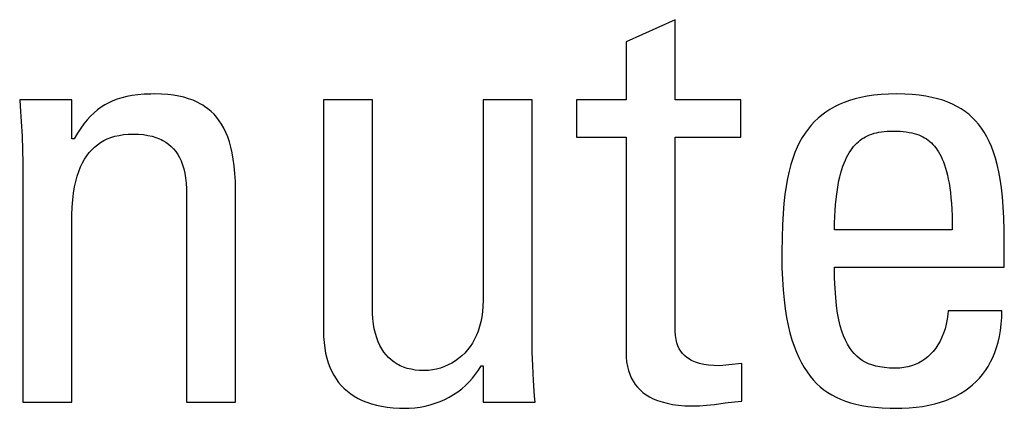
# Model space of a CAD drawing. Extents: x -840 to -217, y -121 to 557.
# Tile 28 of 145: x -573.78 to -570, y 174.63 to 176.12. Entities that reach past the tile are written whole.
import ezdxf

# ---------------------------------------------------------------- set-up
doc = ezdxf.new("R2010")
doc.units = 0
doc.header["$LTSCALE"] = 23.1
doc.layers.add('R912005577_AM_0', color=7, linetype='CONTINUOUS')

msp = doc.modelspace()

# ---------------------------------------------------------------- linework, layer by layer
at = {"layer": 'R912005577_AM_0', "color": 7}
for p, q in [((-571.2629, 176.115), (-571.4509, 176.0301)), ((-571.2629, 175.8077), (-571.2629, 176.115)), ((-571.4509, 176.0301), (-571.4509, 175.8077)), ((-573.5764, 175.8077), (-573.776, 175.8077)), ((-573.776, 175.8077), (-573.774, 175.7842)), ((-573.5764, 175.6587), (-573.5764, 175.8077)), ((-573.4183, 175.8044), (-573.434, 175.7972)), ((-573.4017, 175.8107), (-573.4183, 175.8044)), ((-573.3841, 175.8161), (-573.4017, 175.8107)), ((-573.3653, 175.8208), (-573.3841, 175.8161)), ((-573.3451, 175.8245), (-573.3653, 175.8208)), ((-573.3231, 175.8274), (-573.3451, 175.8245)), ((-573.299, 175.8294), (-573.3231, 175.8274)), ((-573.2725, 175.8305), (-573.299, 175.8294)), ((-573.2577, 175.8306), (-573.2725, 175.8305)), ((-573.2321, 175.8301), (-573.2577, 175.8306)), ((-573.2082, 175.8284), (-573.2321, 175.8301)), ((-573.186, 175.8258), (-573.2082, 175.8284)), ((-573.1653, 175.8223), (-573.186, 175.8258)), ((-573.146, 175.8178), (-573.1653, 175.8223)), ((-573.128, 175.8125), (-573.146, 175.8178)), ((-573.1112, 175.8064), (-573.128, 175.8125)), ((-573.0955, 175.7995), (-573.1112, 175.8064)), ((-572.4231, 175.8077), (-572.6112, 175.8077)), ((-572.6112, 175.8077), (-572.6112, 174.9248)), ((-572.4231, 175.0051), (-572.4231, 175.8077)), ((-571.8109, 175.8077), (-571.9989, 175.8077)), ((-571.9989, 175.8077), (-571.9989, 175.0395)), ((-571.8109, 174.8904), (-571.8109, 175.8077)), ((-571.4509, 175.8077), (-571.6412, 175.8077)), ((-571.6412, 175.8077), (-571.6412, 175.6655)), ((-571.0107, 175.8077), (-571.2629, 175.8077)), ((-571.0107, 175.6655), (-571.0107, 175.8077)), ((-570.5941, 175.8054), (-570.6144, 175.7982)), ((-570.5726, 175.8118), (-570.5941, 175.8054)), ((-570.5498, 175.8174), (-570.5726, 175.8118)), ((-570.5256, 175.822), (-570.5498, 175.8174)), ((-570.5, 175.8257), (-570.5256, 175.822)), ((-570.4727, 175.8284), (-570.5, 175.8257)), ((-570.4437, 175.8301), (-570.4727, 175.8284)), ((-570.413, 175.8306), (-570.4437, 175.8301)), ((-570.3819, 175.8301), (-570.413, 175.8306)), ((-570.3531, 175.8284), (-570.3819, 175.8301)), ((-570.3262, 175.8258), (-570.3531, 175.8284)), ((-570.3012, 175.8222), (-570.3262, 175.8258)), ((-570.2778, 175.8177), (-570.3012, 175.8222)), ((-570.256, 175.8124), (-570.2778, 175.8177)), ((-570.2356, 175.8063), (-570.256, 175.8124)), ((-570.2165, 175.7993), (-570.2356, 175.8063)), ((-573.774, 175.7842), (-573.7697, 175.7248)), ((-573.4773, 175.7698), (-573.4908, 175.7585)), ((-573.4634, 175.78), (-573.4773, 175.7698)), ((-573.449, 175.7891), (-573.4634, 175.78)), ((-573.434, 175.7972), (-573.449, 175.7891)), ((-573.0807, 175.7917), (-573.0955, 175.7995)), ((-573.0737, 175.7876), (-573.0807, 175.7917)), ((-573.067, 175.7832), (-573.0737, 175.7876)), ((-573.0541, 175.7739), (-573.067, 175.7832)), ((-573.0421, 175.7638), (-573.0541, 175.7739)), ((-573.0308, 175.7528), (-573.0421, 175.7638)), ((-570.6687, 175.7716), (-570.6848, 175.7612)), ((-570.6516, 175.7813), (-570.6687, 175.7716)), ((-570.6336, 175.7902), (-570.6516, 175.7813)), ((-570.6144, 175.7982), (-570.6336, 175.7902)), ((-570.1985, 175.7916), (-570.2165, 175.7993)), ((-570.1817, 175.7831), (-570.1985, 175.7916)), ((-570.1658, 175.7738), (-570.1817, 175.7831)), ((-570.1508, 175.7636), (-570.1658, 175.7738)), ((-570.1436, 175.7583), (-570.1508, 175.7636)), ((-573.5167, 175.732), (-573.5294, 175.7165)), ((-573.5039, 175.7459), (-573.5167, 175.732)), ((-573.4908, 175.7585), (-573.5039, 175.7459)), ((-573.0203, 175.741), (-573.0308, 175.7528)), ((-573.0106, 175.7282), (-573.0203, 175.741)), ((-573.0015, 175.7144), (-573.0106, 175.7282)), ((-570.7144, 175.7378), (-570.728, 175.7249)), ((-570.7001, 175.7499), (-570.7144, 175.7378)), ((-570.6848, 175.7612), (-570.7001, 175.7499)), ((-570.1367, 175.7527), (-570.1436, 175.7583)), ((-570.1234, 175.7408), (-570.1367, 175.7527)), ((-570.1109, 175.7281), (-570.1234, 175.7408)), ((-570.0991, 175.7145), (-570.1109, 175.7281)), ((-573.7697, 175.7248), (-573.7668, 175.6693)), ((-573.542, 175.6993), (-573.5546, 175.6801)), ((-573.5294, 175.7165), (-573.542, 175.6993)), ((-572.9931, 175.6995), (-573.0015, 175.7144)), ((-572.9853, 175.6834), (-572.9931, 175.6995)), ((-570.7529, 175.6963), (-570.7643, 175.6805)), ((-570.7408, 175.7111), (-570.7529, 175.6963)), ((-570.728, 175.7249), (-570.7408, 175.7111)), ((-570.4611, 175.6872), (-570.45, 175.688)), ((-570.45, 175.688), (-570.4381, 175.6885)), ((-570.4381, 175.6885), (-570.4313, 175.6885)), ((-570.4313, 175.6885), (-570.4297, 175.6885)), ((-570.4297, 175.6885), (-570.4141, 175.6883)), ((-570.4141, 175.6883), (-570.4001, 175.6877)), ((-570.088, 175.6998), (-570.0991, 175.7145)), ((-570.0775, 175.684), (-570.088, 175.6998)), ((-573.7668, 175.6693), (-573.765, 175.6169)), ((-573.5673, 175.6587), (-573.5764, 175.6587)), ((-573.5546, 175.6801), (-573.5673, 175.6587)), ((-573.4661, 175.6446), (-573.4536, 175.6519)), ((-573.4536, 175.6519), (-573.4403, 175.6583)), ((-573.4403, 175.6583), (-573.4261, 175.6639)), ((-573.4261, 175.6639), (-573.4186, 175.6663)), ((-573.4186, 175.6663), (-573.411, 175.6685)), ((-573.411, 175.6685), (-573.3949, 175.6721)), ((-573.3949, 175.6721), (-573.3778, 175.6748)), ((-573.3778, 175.6748), (-573.3596, 175.6765)), ((-573.3596, 175.6765), (-573.3402, 175.677)), ((-573.3402, 175.677), (-573.32, 175.6765)), ((-573.32, 175.6765), (-573.3014, 175.6748)), ((-573.3014, 175.6748), (-573.2842, 175.6722)), ((-573.2842, 175.6722), (-573.2683, 175.6687)), ((-573.2683, 175.6687), (-573.2535, 175.6643)), ((-573.2535, 175.6643), (-573.2399, 175.659)), ((-573.2399, 175.659), (-573.2334, 175.656)), ((-573.2334, 175.656), (-573.2272, 175.6529)), ((-573.2272, 175.6529), (-573.2156, 175.646)), ((-572.9782, 175.666), (-572.9853, 175.6834)), ((-572.9718, 175.6473), (-572.9782, 175.666)), ((-571.6412, 175.6655), (-571.4509, 175.6655)), ((-571.4509, 175.6655), (-571.4509, 174.8423)), ((-571.2629, 175.6655), (-571.0107, 175.6655)), ((-571.2628, 174.9434), (-571.2629, 175.6655)), ((-570.775, 175.6637), (-570.785, 175.6457)), ((-570.7643, 175.6805), (-570.775, 175.6637)), ((-570.5595, 175.6478), (-570.553, 175.6532)), ((-570.553, 175.6532), (-570.5462, 175.6582)), ((-570.5462, 175.6582), (-570.5392, 175.6628)), ((-570.5392, 175.6628), (-570.5319, 175.6669)), ((-570.5319, 175.6669), (-570.5244, 175.6708)), ((-570.5244, 175.6708), (-570.5165, 175.6742)), ((-570.5165, 175.6742), (-570.5083, 175.6773)), ((-570.5083, 175.6773), (-570.4998, 175.68)), ((-570.4998, 175.68), (-570.4908, 175.6823)), ((-570.4908, 175.6823), (-570.4814, 175.6843)), ((-570.4814, 175.6843), (-570.4715, 175.6859)), ((-570.4715, 175.6859), (-570.4611, 175.6872)), ((-570.4001, 175.6877), (-570.3875, 175.6867)), ((-570.3875, 175.6867), (-570.3759, 175.6854)), ((-570.3759, 175.6854), (-570.3651, 175.6837)), ((-570.3651, 175.6837), (-570.3551, 175.6817)), ((-570.3551, 175.6817), (-570.3457, 175.6794)), ((-570.3457, 175.6794), (-570.3369, 175.6767)), ((-570.3369, 175.6767), (-570.3285, 175.6738)), ((-570.3285, 175.6738), (-570.3205, 175.6705)), ((-570.3205, 175.6705), (-570.313, 175.6669)), ((-570.313, 175.6669), (-570.3058, 175.6629)), ((-570.3058, 175.6629), (-570.2988, 175.6586)), ((-570.2988, 175.6586), (-570.2922, 175.6539)), ((-570.2922, 175.6539), (-570.2858, 175.6488)), ((-570.0676, 175.667), (-570.0775, 175.684)), ((-570.0584, 175.6488), (-570.0676, 175.667)), ((-573.765, 175.6169), (-573.7645, 175.5669)), ((-573.5093, 175.6063), (-573.4995, 175.6173)), ((-573.4995, 175.6173), (-573.489, 175.6274)), ((-573.489, 175.6274), (-573.4779, 175.6364)), ((-573.4779, 175.6364), (-573.4661, 175.6446)), ((-573.2156, 175.646), (-573.2048, 175.6383)), ((-573.2048, 175.6383), (-573.1949, 175.6298)), ((-573.1949, 175.6298), (-573.1858, 175.6205)), ((-573.1858, 175.6205), (-573.1774, 175.6103)), ((-572.966, 175.6269), (-572.9718, 175.6473)), ((-572.961, 175.6049), (-572.966, 175.6269)), ((-570.7944, 175.6264), (-570.8032, 175.6059)), ((-570.785, 175.6457), (-570.7944, 175.6264)), ((-570.5947, 175.6054), (-570.5893, 175.6138)), ((-570.5893, 175.6138), (-570.5837, 175.6216)), ((-570.5837, 175.6216), (-570.5809, 175.6254)), ((-570.5809, 175.6254), (-570.578, 175.6289)), ((-570.578, 175.6289), (-570.572, 175.6357)), ((-570.572, 175.6357), (-570.5659, 175.642)), ((-570.5659, 175.642), (-570.5595, 175.6478)), ((-570.2858, 175.6488), (-570.2797, 175.6433)), ((-570.2797, 175.6433), (-570.2738, 175.6373)), ((-570.2738, 175.6373), (-570.2681, 175.6309)), ((-570.2681, 175.6309), (-570.2626, 175.624)), ((-570.2626, 175.624), (-570.2573, 175.6166)), ((-570.2573, 175.6166), (-570.2522, 175.6087)), ((-570.0498, 175.6291), (-570.0584, 175.6488)), ((-570.0418, 175.6078), (-570.0498, 175.6291)), ((-573.535, 175.5668), (-573.527, 175.5811)), ((-573.527, 175.5811), (-573.5185, 175.5943)), ((-573.5185, 175.5943), (-573.5093, 175.6063)), ((-573.1774, 175.6103), (-573.1698, 175.5992)), ((-573.1698, 175.5992), (-573.1629, 175.5871)), ((-573.1629, 175.5871), (-573.1568, 175.574)), ((-572.9568, 175.5809), (-572.961, 175.6049)), ((-572.9533, 175.5548), (-572.9568, 175.5809)), ((-570.8113, 175.5839), (-570.8187, 175.5602)), ((-570.8032, 175.6059), (-570.8113, 175.5839)), ((-570.6143, 175.5656), (-570.6097, 175.5766)), ((-570.6097, 175.5766), (-570.6049, 175.5869)), ((-570.6049, 175.5869), (-570.5999, 175.5965)), ((-570.5999, 175.5965), (-570.5947, 175.6054)), ((-570.2522, 175.6087), (-570.2473, 175.6001)), ((-570.2473, 175.6001), (-570.2425, 175.591)), ((-570.2425, 175.591), (-570.238, 175.5811)), ((-570.238, 175.5811), (-570.2337, 175.5705)), ((-570.0344, 175.5848), (-570.0418, 175.6078)), ((-570.0276, 175.56), (-570.0344, 175.5848)), ((-573.7645, 175.5669), (-573.7645, 174.6497)), ((-573.5491, 175.5343), (-573.5424, 175.5512)), ((-573.5424, 175.5512), (-573.535, 175.5668)), ((-573.1568, 175.574), (-573.1513, 175.5597)), ((-573.1513, 175.5597), (-573.1467, 175.5442)), ((-573.1467, 175.5442), (-573.1428, 175.5273)), ((-572.9507, 175.5262), (-572.9533, 175.5548)), ((-570.8187, 175.5602), (-570.8255, 175.5348)), ((-570.6269, 175.528), (-570.623, 175.5414)), ((-570.623, 175.5414), (-570.6188, 175.5539)), ((-570.6188, 175.5539), (-570.6143, 175.5656)), ((-570.2337, 175.5705), (-570.2295, 175.5592)), ((-570.2295, 175.5592), (-570.2256, 175.547)), ((-570.2256, 175.547), (-570.2219, 175.5339)), ((-570.0215, 175.533), (-570.0276, 175.56)), ((-573.5606, 175.496), (-573.5552, 175.516)), ((-573.5552, 175.516), (-573.5491, 175.5343)), ((-573.1428, 175.5273), (-573.1397, 175.509)), ((-573.1397, 175.509), (-573.1376, 175.489)), ((-572.949, 175.4949), (-572.9507, 175.5262)), ((-570.8316, 175.5074), (-570.837, 175.4778)), ((-570.8255, 175.5348), (-570.8316, 175.5074)), ((-570.6342, 175.4986), (-570.6307, 175.5138)), ((-570.6307, 175.5138), (-570.6269, 175.528)), ((-570.2219, 175.5339), (-570.2184, 175.5199)), ((-570.2184, 175.5199), (-570.2151, 175.5048)), ((-570.2151, 175.5048), (-570.2121, 175.4887)), ((-570.0161, 175.5037), (-570.0215, 175.533)), ((-570.0113, 175.4717), (-570.0161, 175.5037)), ((-573.5692, 175.4509), (-573.5652, 175.4744)), ((-573.5652, 175.4744), (-573.5606, 175.496)), ((-573.1376, 175.489), (-573.1364, 175.4673)), ((-573.1364, 175.4673), (-573.1362, 175.4523)), ((-572.9482, 175.4604), (-572.949, 175.4949)), ((-570.837, 175.4778), (-570.8417, 175.4457)), ((-570.643, 175.4468), (-570.6403, 175.4652)), ((-570.6403, 175.4652), (-570.6374, 175.4824)), ((-570.6374, 175.4824), (-570.6342, 175.4986)), ((-570.2121, 175.4887), (-570.2094, 175.4714)), ((-570.2094, 175.4714), (-570.207, 175.4528)), ((-570.0074, 175.4368), (-570.0113, 175.4717)), ((-573.5746, 175.3975), (-573.5723, 175.4254)), ((-573.5723, 175.4254), (-573.5692, 175.4509)), ((-573.1362, 175.4523), (-573.1362, 174.6497)), ((-572.9482, 174.6497), (-572.9482, 175.4604)), ((-570.8417, 175.4457), (-570.8456, 175.4107)), ((-570.6473, 175.4066), (-570.6453, 175.4273)), ((-570.6453, 175.4273), (-570.643, 175.4468)), ((-570.207, 175.4528), (-570.2049, 175.4329)), ((-570.2049, 175.4329), (-570.2031, 175.4116)), ((-570.0042, 175.3985), (-570.0074, 175.4368)), ((-573.5759, 175.3671), (-573.5746, 175.3975)), ((-570.8456, 175.4107), (-570.8487, 175.3722)), ((-570.6489, 175.3846), (-570.6473, 175.4066)), ((-570.2031, 175.4116), (-570.2016, 175.3888)), ((-570.2016, 175.3888), (-570.2006, 175.3643)), ((-570.0019, 175.3563), (-570.0042, 175.3985)), ((-573.5764, 175.3353), (-573.5759, 175.3671)), ((-570.8487, 175.3722), (-570.8511, 175.3295)), ((-570.651, 175.3364), (-570.6502, 175.3612)), ((-570.6502, 175.3612), (-570.6489, 175.3846)), ((-570.2006, 175.3643), (-570.1999, 175.3381)), ((-570.0005, 175.3095), (-570.0019, 175.3563)), ((-573.5764, 174.6497), (-573.5764, 175.3353)), ((-570.8511, 175.3295), (-570.8526, 175.2812)), ((-570.6515, 175.3101), (-570.651, 175.3364)), ((-570.1999, 175.3381), (-570.1997, 175.3101)), ((-570.8526, 175.2812), (-570.8533, 175.2252)), ((-570.1997, 175.3101), (-570.6515, 175.3101)), ((-570.0002, 175.2665), (-570.0005, 175.3095)), ((-570.0002, 175.1679), (-570.0002, 175.2665)), ((-570.8533, 175.2252), (-570.8533, 175.2115)), ((-570.8533, 175.2115), (-570.8527, 175.1648)), ((-570.8527, 175.1648), (-570.8511, 175.1213)), ((-570.6515, 175.1679), (-570.0002, 175.1679)), ((-570.6509, 175.1249), (-570.6515, 175.1679)), ((-570.6493, 175.0861), (-570.6509, 175.1249)), ((-570.8511, 175.1213), (-570.8484, 175.0807)), ((-570.6468, 175.0512), (-570.6493, 175.0861)), ((-570.8484, 175.0807), (-570.8448, 175.0428)), ((-570.6435, 175.0198), (-570.6468, 175.0512)), ((-571.9994, 175.0175), (-572.0011, 174.9965)), ((-571.9989, 175.0395), (-571.9994, 175.0175)), ((-570.8448, 175.0428), (-570.8403, 175.0076)), ((-570.6393, 174.9915), (-570.6435, 175.0198)), ((-572.4228, 174.9908), (-572.4231, 175.0051)), ((-572.4216, 174.9695), (-572.4228, 174.9908)), ((-572.0038, 174.9765), (-572.0076, 174.9575)), ((-572.0011, 174.9965), (-572.0038, 174.9765)), ((-570.8403, 175.0076), (-570.835, 174.9748)), ((-570.835, 174.9748), (-570.8289, 174.9443)), ((-570.6345, 174.9661), (-570.6393, 174.9915)), ((-570.2168, 174.9873), (-570.2193, 174.968)), ((-570.2158, 175.0005), (-570.2168, 174.9873)), ((-570.0094, 175.0005), (-570.2158, 175.0005)), ((-570.0121, 174.9489), (-570.0102, 174.9741)), ((-570.0102, 174.9741), (-570.0094, 175.0005)), ((-572.4193, 174.9495), (-572.4216, 174.9695)), ((-572.4161, 174.9307), (-572.4193, 174.9495)), ((-572.0122, 174.9395), (-572.0179, 174.9224)), ((-572.0076, 174.9575), (-572.0122, 174.9395)), ((-571.2623, 174.9225), (-571.2628, 174.9434)), ((-570.8289, 174.9443), (-570.8221, 174.9159)), ((-570.6291, 174.9432), (-570.6345, 174.9661)), ((-570.6231, 174.9227), (-570.6291, 174.9432)), ((-570.2228, 174.9494), (-570.2274, 174.9316)), ((-570.2193, 174.968), (-570.2228, 174.9494)), ((-570.0151, 174.925), (-570.0121, 174.9489)), ((-572.6112, 174.9248), (-572.6106, 174.901)), ((-572.6106, 174.901), (-572.609, 174.8785)), ((-572.412, 174.9131), (-572.4161, 174.9307)), ((-572.407, 174.8967), (-572.412, 174.9131)), ((-572.4012, 174.8815), (-572.407, 174.8967)), ((-572.0244, 174.9063), (-572.0317, 174.891)), ((-572.0179, 174.9224), (-572.0244, 174.9063)), ((-571.2609, 174.9054), (-571.2623, 174.9225)), ((-571.2586, 174.8905), (-571.2609, 174.9054)), ((-570.8221, 174.9159), (-570.8146, 174.8895)), ((-570.6165, 174.9042), (-570.6231, 174.9227)), ((-570.6094, 174.8875), (-570.6165, 174.9042)), ((-570.2393, 174.8987), (-570.2465, 174.8837)), ((-570.2329, 174.9147), (-570.2393, 174.8987)), ((-570.2274, 174.9316), (-570.2329, 174.9147)), ((-570.024, 174.8805), (-570.019, 174.9022)), ((-570.019, 174.9022), (-570.0151, 174.925)), ((-572.609, 174.8785), (-572.6063, 174.8573)), ((-572.3946, 174.8674), (-572.4012, 174.8815)), ((-572.3873, 174.8543), (-572.3946, 174.8674)), ((-572.0489, 174.863), (-572.0587, 174.8503)), ((-572.0399, 174.8765), (-572.0489, 174.863)), ((-572.0317, 174.891), (-572.0399, 174.8765)), ((-571.8103, 174.8412), (-571.8109, 174.8904)), ((-571.2555, 174.8774), (-571.2586, 174.8905)), ((-571.2516, 174.8657), (-571.2555, 174.8774)), ((-571.2468, 174.855), (-571.2516, 174.8657)), ((-570.8146, 174.8895), (-570.8064, 174.8649)), ((-570.8064, 174.8649), (-570.7976, 174.8421)), ((-570.6018, 174.8726), (-570.6094, 174.8875)), ((-570.5937, 174.8591), (-570.6018, 174.8726)), ((-570.5851, 174.847), (-570.5937, 174.8591)), ((-570.2545, 174.8697), (-570.2632, 174.8567)), ((-570.2465, 174.8837), (-570.2545, 174.8697)), ((-570.0366, 174.8404), (-570.0299, 174.8599)), ((-570.0299, 174.8599), (-570.024, 174.8805)), ((-572.6063, 174.8573), (-572.6027, 174.8373)), ((-572.6027, 174.8373), (-572.5982, 174.8184)), ((-572.3793, 174.8423), (-572.3873, 174.8543)), ((-572.3706, 174.8312), (-572.3793, 174.8423)), ((-572.3613, 174.8211), (-572.3706, 174.8312)), ((-572.3512, 174.812), (-572.3613, 174.8211)), ((-572.0806, 174.8275), (-572.0926, 174.8174)), ((-572.0693, 174.8385), (-572.0806, 174.8275)), ((-572.0587, 174.8503), (-572.0693, 174.8385)), ((-571.8086, 174.7892), (-571.8103, 174.8412)), ((-571.4509, 174.8423), (-571.4503, 174.8227)), ((-571.4503, 174.8227), (-571.4485, 174.8044)), ((-571.2411, 174.8453), (-571.2468, 174.855)), ((-571.2344, 174.8365), (-571.2411, 174.8453)), ((-571.2268, 174.8284), (-571.2344, 174.8365)), ((-571.218, 174.821), (-571.2268, 174.8284)), ((-571.208, 174.8143), (-571.218, 174.821)), ((-570.7976, 174.8421), (-570.7883, 174.8209)), ((-570.7883, 174.8209), (-570.7783, 174.8012)), ((-570.576, 174.8362), (-570.5851, 174.847)), ((-570.5663, 174.8265), (-570.576, 174.8362)), ((-570.5561, 174.8178), (-570.5663, 174.8265)), ((-570.2934, 174.8239), (-570.3047, 174.815)), ((-570.2827, 174.8338), (-570.2934, 174.8239)), ((-570.2726, 174.8447), (-570.2827, 174.8338)), ((-570.2632, 174.8567), (-570.2726, 174.8447)), ((-570.0528, 174.8042), (-570.0443, 174.8218)), ((-570.0443, 174.8218), (-570.0366, 174.8404)), ((-572.5982, 174.8184), (-572.5928, 174.8006)), ((-572.5928, 174.8006), (-572.5865, 174.7839)), ((-572.5865, 174.7839), (-572.5794, 174.7681)), ((-572.3405, 174.8037), (-572.3512, 174.812)), ((-572.329, 174.7964), (-572.3405, 174.8037)), ((-572.3229, 174.793), (-572.329, 174.7964)), ((-572.3167, 174.7899), (-572.3229, 174.793)), ((-572.3037, 174.7844), (-572.3167, 174.7899)), ((-572.2899, 174.7798), (-572.3037, 174.7844)), ((-572.1471, 174.7863), (-572.162, 174.7811)), ((-572.1326, 174.7926), (-572.1471, 174.7863)), ((-572.1187, 174.7999), (-572.1326, 174.7926)), ((-572.1053, 174.8082), (-572.1187, 174.7999)), ((-572.0926, 174.8174), (-572.1053, 174.8082)), ((-572.0162, 174.7729), (-572.0058, 174.7896)), ((-572.0058, 174.7896), (-571.9989, 174.7896)), ((-571.9989, 174.7896), (-571.9989, 174.6497)), ((-571.8057, 174.7338), (-571.8086, 174.7892)), ((-571.4485, 174.8044), (-571.4456, 174.7874)), ((-571.4456, 174.7874), (-571.4417, 174.7716)), ((-571.2025, 174.8112), (-571.208, 174.8143)), ((-571.1966, 174.8082), (-571.2025, 174.8112)), ((-571.1838, 174.8029), (-571.1966, 174.8082)), ((-571.1693, 174.7984), (-571.1838, 174.8029)), ((-571.153, 174.7947), (-571.1693, 174.7984)), ((-571.1346, 174.792), (-571.153, 174.7947)), ((-571.114, 174.7902), (-571.1346, 174.792)), ((-571.0909, 174.7896), (-571.114, 174.7902)), ((-571.0797, 174.7902), (-571.0909, 174.7896)), ((-571.0568, 174.7927), (-571.0797, 174.7902)), ((-571.0061, 174.7988), (-571.0568, 174.7927)), ((-571.0061, 174.6543), (-571.0061, 174.7988)), ((-570.7783, 174.8012), (-570.7678, 174.7829)), ((-570.7678, 174.7829), (-570.7566, 174.7659)), ((-570.5452, 174.8102), (-570.5561, 174.8178)), ((-570.5336, 174.8034), (-570.5452, 174.8102)), ((-570.5211, 174.7976), (-570.5336, 174.8034)), ((-570.5078, 174.7926), (-570.5211, 174.7976)), ((-570.4933, 174.7884), (-570.5078, 174.7926)), ((-570.4775, 174.7851), (-570.4933, 174.7884)), ((-570.4602, 174.7826), (-570.4775, 174.7851)), ((-570.4409, 174.781), (-570.4602, 174.7826)), ((-570.3853, 174.7827), (-570.401, 174.781)), ((-570.3703, 174.7855), (-570.3853, 174.7827)), ((-570.3559, 174.7894), (-570.3703, 174.7855)), ((-570.3421, 174.7943), (-570.3559, 174.7894)), ((-570.329, 174.8002), (-570.3421, 174.7943)), ((-570.3166, 174.8071), (-570.329, 174.8002)), ((-570.3047, 174.815), (-570.3166, 174.8071)), ((-570.0673, 174.7794), (-570.0622, 174.7874)), ((-570.0622, 174.7874), (-570.0528, 174.8042)), ((-572.5794, 174.7681), (-572.5714, 174.7533)), ((-572.5714, 174.7533), (-572.5627, 174.7393)), ((-572.2753, 174.7761), (-572.2899, 174.7798)), ((-572.2598, 174.7734), (-572.2753, 174.7761)), ((-572.2433, 174.7718), (-572.2598, 174.7734)), ((-572.2259, 174.7712), (-572.2433, 174.7718)), ((-572.2237, 174.7712), (-572.2259, 174.7712)), ((-572.2083, 174.772), (-572.2237, 174.7712)), ((-572.1928, 174.7739), (-572.2083, 174.772)), ((-572.1773, 174.7769), (-572.1928, 174.7739)), ((-572.162, 174.7811), (-572.1773, 174.7769)), ((-572.0397, 174.742), (-572.0275, 174.7571)), ((-572.0275, 174.7571), (-572.0162, 174.7729)), ((-571.4417, 174.7716), (-571.4367, 174.7569)), ((-571.4367, 174.7569), (-571.4308, 174.7432)), ((-570.7566, 174.7659), (-570.7449, 174.7501)), ((-570.7449, 174.7501), (-570.7326, 174.7355)), ((-570.4193, 174.7804), (-570.4409, 174.781)), ((-570.4175, 174.7804), (-570.4193, 174.7804)), ((-570.401, 174.781), (-570.4175, 174.7804)), ((-570.0955, 174.7424), (-570.0836, 174.7565)), ((-570.0836, 174.7565), (-570.0725, 174.7716)), ((-570.0725, 174.7716), (-570.0673, 174.7794)), ((-572.5627, 174.7393), (-572.5531, 174.7262)), ((-572.5531, 174.7262), (-572.5427, 174.7139)), ((-572.5427, 174.7139), (-572.5315, 174.7025)), ((-572.0808, 174.7018), (-572.0663, 174.7143)), ((-572.0663, 174.7143), (-572.0526, 174.7277)), ((-572.0526, 174.7277), (-572.0397, 174.742)), ((-571.8014, 174.6737), (-571.8057, 174.7338)), ((-571.4308, 174.7432), (-571.4239, 174.7304)), ((-571.4239, 174.7304), (-571.416, 174.7185)), ((-571.416, 174.7185), (-571.4071, 174.7074)), ((-571.4071, 174.7074), (-571.3972, 174.6971)), ((-570.7326, 174.7355), (-570.7198, 174.7221)), ((-570.7198, 174.7221), (-570.7063, 174.7096)), ((-570.7063, 174.7096), (-570.6921, 174.6981)), ((-570.1366, 174.7046), (-570.122, 174.7164)), ((-570.122, 174.7164), (-570.1083, 174.729)), ((-570.1083, 174.729), (-570.0955, 174.7424)), ((-572.5315, 174.7025), (-572.5195, 174.6918)), ((-572.5195, 174.6918), (-572.5065, 174.6819)), ((-572.5065, 174.6819), (-572.4927, 174.6727)), ((-572.4927, 174.6727), (-572.4779, 174.6643)), ((-572.1459, 174.6606), (-572.1286, 174.6695)), ((-572.1286, 174.6695), (-572.112, 174.6793)), ((-572.112, 174.6793), (-572.0961, 174.6901)), ((-572.0961, 174.6901), (-572.0808, 174.7018)), ((-571.7994, 174.6497), (-571.8014, 174.6737)), ((-571.3972, 174.6971), (-571.3862, 174.6875)), ((-571.3862, 174.6875), (-571.3741, 174.6787)), ((-571.3741, 174.6787), (-571.3608, 174.6706)), ((-571.3608, 174.6706), (-571.3462, 174.6632)), ((-570.6921, 174.6981), (-570.6773, 174.6876)), ((-570.6773, 174.6876), (-570.6617, 174.6779)), ((-570.6617, 174.6779), (-570.6452, 174.6691)), ((-570.6452, 174.6691), (-570.6279, 174.6611)), ((-570.2044, 174.6651), (-570.1859, 174.6738)), ((-570.1859, 174.6738), (-570.1685, 174.6833)), ((-570.1685, 174.6833), (-570.1521, 174.6935)), ((-570.1521, 174.6935), (-570.1366, 174.7046)), ((-573.7645, 174.6497), (-573.5764, 174.6497)), ((-573.1362, 174.6497), (-572.9482, 174.6497)), ((-572.4779, 174.6643), (-572.4621, 174.6567)), ((-572.4621, 174.6567), (-572.4453, 174.6499)), ((-572.4453, 174.6499), (-572.4274, 174.6439)), ((-572.4274, 174.6439), (-572.4083, 174.6387)), ((-572.4083, 174.6387), (-572.388, 174.6344)), ((-572.388, 174.6344), (-572.3665, 174.631)), ((-572.3665, 174.631), (-572.3435, 174.6286)), ((-572.2612, 174.6287), (-572.2408, 174.6314)), ((-572.2408, 174.6314), (-572.2208, 174.6351)), ((-572.2208, 174.6351), (-572.2013, 174.6399)), ((-572.2013, 174.6399), (-572.1823, 174.6458)), ((-572.1823, 174.6458), (-572.1638, 174.6527)), ((-572.1638, 174.6527), (-572.1459, 174.6606)), ((-571.9989, 174.6497), (-571.7994, 174.6497)), ((-571.3462, 174.6632), (-571.3302, 174.6566)), ((-571.3302, 174.6566), (-571.3126, 174.6509)), ((-571.3126, 174.6509), (-571.2935, 174.6459)), ((-571.2935, 174.6459), (-571.2726, 174.6419)), ((-571.2726, 174.6419), (-571.2498, 174.6388)), ((-571.2498, 174.6388), (-571.2249, 174.6368)), ((-571.2249, 174.6368), (-571.1978, 174.6359)), ((-571.1978, 174.6359), (-571.1918, 174.6359)), ((-571.1918, 174.6359), (-571.1686, 174.6365)), ((-571.1686, 174.6365), (-571.1425, 174.6384)), ((-571.1425, 174.6384), (-571.1113, 174.6418)), ((-571.1113, 174.6418), (-571.0708, 174.6471)), ((-571.0708, 174.6471), (-571.0345, 174.6516)), ((-571.0345, 174.6516), (-571.0061, 174.6543)), ((-570.6279, 174.6611), (-570.6095, 174.654)), ((-570.6095, 174.654), (-570.59, 174.6476)), ((-570.59, 174.6476), (-570.5692, 174.6421)), ((-570.5692, 174.6421), (-570.5469, 174.6374)), ((-570.5469, 174.6374), (-570.523, 174.6335)), ((-570.523, 174.6335), (-570.4972, 174.6305)), ((-570.3654, 174.6284), (-570.3387, 174.6308)), ((-570.3387, 174.6308), (-570.3133, 174.6342)), ((-570.3133, 174.6342), (-570.2891, 174.6386)), ((-570.2891, 174.6386), (-570.2662, 174.6439)), ((-570.2662, 174.6439), (-570.2445, 174.6501)), ((-570.2445, 174.6501), (-570.2239, 174.6572)), ((-570.2239, 174.6572), (-570.2044, 174.6651)), ((-572.3435, 174.6286), (-572.3192, 174.6272)), ((-572.3192, 174.6272), (-572.2993, 174.6268)), ((-572.2993, 174.6268), (-572.2819, 174.6272)), ((-572.2819, 174.6272), (-572.2612, 174.6287)), ((-570.4972, 174.6305), (-570.469, 174.6283)), ((-570.469, 174.6283), (-570.438, 174.6271)), ((-570.438, 174.6271), (-570.413, 174.6268)), ((-570.413, 174.6268), (-570.3935, 174.6271)), ((-570.3935, 174.6271), (-570.3654, 174.6284))]:
    msp.add_line(p, q, dxfattribs=at)

doc.saveas('drawing.dxf')
